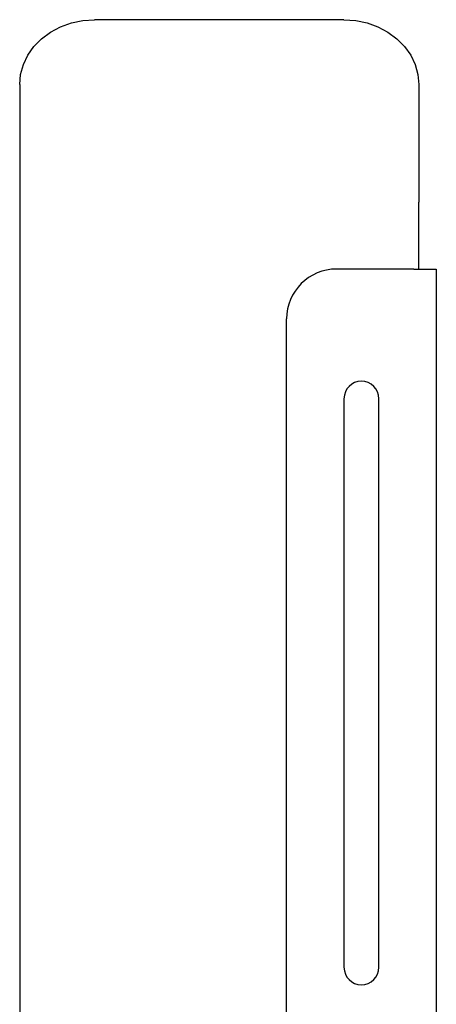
# Model space of a CAD drawing. Header units: millimetres. Extents: x 0 to 4212, y 0 to 2970.
# Tile 15 of 36: x 1738 to 1822, y 1202 to 1399. Entities that reach past the tile are written whole.
import ezdxf

# ---------------------------------------------------------------- set-up
doc = ezdxf.new("R2010")
doc.units = ezdxf.units.MM
doc.header["$LTSCALE"] = 10
doc.linetypes.add('SLD-实线', pattern=[0])

msp = doc.modelspace()

# ---------------------------------------------------------------- linework, layer by layer
at = {"color": 7, "linetype": 'SLD-实线', "lineweight": 25}
for p, q in [((1803.365, 1399.002), (1753.365, 1399.002)), ((1738.365, 1386.012), (1738.365, 1362.43)), ((1818.365, 1386.012), (1818.365, 1362.43)), ((1738.365, 1362.43), (1738.365, 1347.93)), ((1818.365, 1349.002), (1818.365, 1362.43)), ((1817.365, 1349.002), (1801.865, 1349.002)), ((1817.365, 1349.002), (1821.865, 1349.002)), ((1821.865, 1349.002), (1821.865, 849.002)), ((1738.365, 1347.93), (1738.365, 1168.002)), ((1791.865, 859.002), (1791.865, 1339.002)), ((1803.365, 1323.002), (1803.365, 1209.002)), ((1810.365, 1209.002), (1810.365, 1323.002))]:
    msp.add_line(p, q, dxfattribs=at)
at = {"color": 7, "linetype": 'SLD-实线', "lineweight": 25, "flags": 128}
for points in [[(1738.365, 1386.012), (1738.55, 1388.044), (1739.1, 1390.026), (1740, 1391.909), (1741.23, 1393.647), (1742.759, 1395.197), (1744.549, 1396.521), (1746.555, 1397.586), (1748.73, 1398.366), (1751.019, 1398.842), (1753.365, 1399.002)], [(1803.365, 1399.002), (1805.712, 1398.842), (1808.001, 1398.366), (1810.175, 1397.586), (1812.182, 1396.521), (1813.972, 1395.197), (1815.501, 1393.647), (1816.73, 1391.909), (1817.631, 1390.026), (1818.181, 1388.044), (1818.365, 1386.012)]]:
    msp.add_lwpolyline(points, dxfattribs=at)
at = {"color": 7, "linetype": 'SLD-实线', "lineweight": 25}
for centre, radius, start, end in [((1801.865, 1339.002), 10, 90, 180), ((1806.865, 1323.002), 3.5, 360, 180), ((1806.865, 1209.002), 3.5, 180, 360)]:
    msp.add_arc(centre, radius, start, end, dxfattribs=at)

doc.saveas('drawing.dxf')
